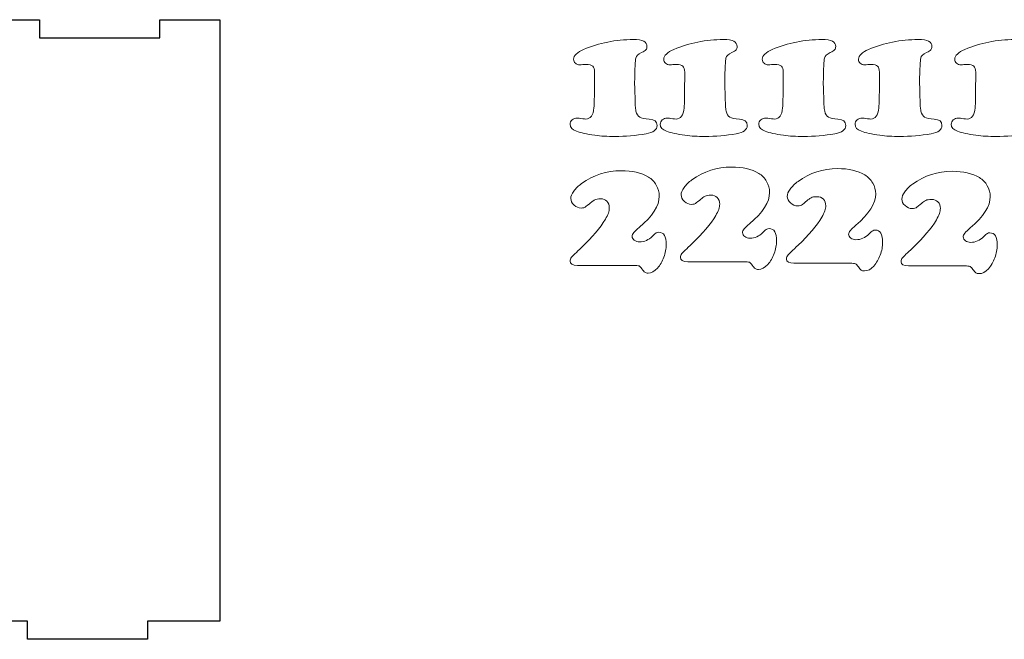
# Model space of a CAD drawing. Header units: millimetres. Extents: x -1146 to 1019, y -763 to 979.
# Tile 66 of 143: x -75 to 88, y -71 to 32. Entities that reach past the tile are written whole.
import ezdxf

# ---------------------------------------------------------------- set-up
doc = ezdxf.new("R2010")
doc.units = ezdxf.units.MM
doc.header["$MEASUREMENT"] = 0
doc.layers.add('Layer 1', color=7, linetype='Continuous')

msp = doc.modelspace()

# ---------------------------------------------------------------- linework, layer by layer
at = {"layer": 'Layer 1', "lineweight": 25}
msp.add_open_spline([(-42.1724, 31.9962), (-42.1724, 31.9962), (-52.1724, 31.9962), (-52.1724, 31.9962), (-52.1724, 31.9962), (-52.1724, 31.9962), (-52.1724, 28.9962), (-52.1724, 28.9962), (-52.1724, 28.9962), (-52.1724, 28.9962), (-72.1723, 28.9962), (-72.1723, 28.9962), (-72.1723, 28.9962), (-72.1723, 28.9962), (-72.1723, 31.9962), (-72.1723, 31.9962), (-72.1723, 31.9962), (-72.1723, 31.9962), (-82.1723, 31.9962), (-82.1723, 31.9962), (-82.1723, 31.9962), (-82.1723, 31.9962), (-82.1723, -8.0037), (-82.1723, -8.0037), (-82.1723, -8.0037), (-82.1723, -8.0037), (-85.1723, -8.0037), (-85.1723, -8.0037), (-85.1723, -8.0037), (-85.1723, -8.0037), (-85.1723, -28.0039), (-85.1723, -28.0039), (-85.1723, -28.0039), (-85.1723, -28.0039), (-82.1723, -28.0039), (-82.1723, -28.0039), (-82.1723, -28.0039), (-82.1723, -28.0039), (-82.1723, -68.0038), (-82.1723, -68.0038), (-82.1723, -68.0038), (-82.1723, -68.0038), (-74.1723, -68.0038), (-74.1723, -68.0038), (-74.1723, -68.0038), (-74.1723, -68.0038), (-74.1723, -71.0038), (-74.1723, -71.0038), (-74.1723, -71.0038), (-74.1723, -71.0038), (-54.1724, -71.0038), (-54.1724, -71.0038), (-54.1724, -71.0038), (-54.1724, -71.0038), (-54.1724, -68.0038), (-54.1724, -68.0038), (-54.1724, -68.0038), (-54.1724, -68.0038), (-42.1724, -68.0038), (-42.1724, -68.0038), (-42.1724, -68.0038), (-42.1724, -68.0038), (-42.1724, 31.9962), (-42.1724, 31.9962)], degree=3, knots=[0, 0, 0, 0, 0.05882353, 0.05882353, 0.05882353, 0.05882353, 0.11764706, 0.11764706, 0.11764706, 0.11764706, 0.17647059, 0.17647059, 0.17647059, 0.17647059, 0.23529412, 0.23529412, 0.23529412, 0.23529412, 0.29411765, 0.29411765, 0.29411765, 0.29411765, 0.35294118, 0.35294118, 0.35294118, 0.35294118, 0.41176471, 0.41176471, 0.41176471, 0.41176471, 0.47058824, 0.47058824, 0.47058824, 0.47058824, 0.52941176, 0.52941176, 0.52941176, 0.52941176, 0.58823529, 0.58823529, 0.58823529, 0.58823529, 0.64705882, 0.64705882, 0.64705882, 0.64705882, 0.70588235, 0.70588235, 0.70588235, 0.70588235, 0.76470588, 0.76470588, 0.76470588, 0.76470588, 0.82352941, 0.82352941, 0.82352941, 0.82352941, 0.88235294, 0.88235294, 0.88235294, 0.88235294, 1, 1, 1, 1], dxfattribs=at)
at = {"layer": 'Layer 1', "color": 250, "lineweight": 18}
for points, knots in [([(17.2537, 15.6363), (17.3848, 15.6363), (17.6845, 15.6035), (18.162, 15.5426), (18.162, 15.5426), (18.3774, 15.5053), (18.5552, 15.4865), (18.6817, 15.4865), (18.6817, 15.4865), (19.4589, 15.4865), (19.9085, 16.0999), (20.0254, 17.3265), (20.0254, 17.3265), (20.0909, 18.0194), (20.1237, 19.9953), (20.1237, 23.2493), (20.1237, 23.2493), (20.1237, 23.7456), (20.0206, 24.0875), (19.8194, 24.2795), (19.8194, 24.2795), (19.618, 24.4715), (19.253, 24.5698), (18.7239, 24.5698), (18.7239, 24.5698), (18.5928, 24.5698), (18.4102, 24.5556), (18.176, 24.5276), (18.176, 24.5276), (17.9934, 24.5088), (17.8295, 24.4997), (17.6939, 24.4997), (17.6939, 24.4997), (17.3848, 24.4997), (17.1321, 24.5838), (16.94, 24.7524), (16.94, 24.7524), (16.748, 24.9208), (16.6497, 25.1456), (16.6497, 25.4171), (16.6497, 25.4171), (16.6497, 25.712), (16.7996, 26.0023), (17.0899, 26.2881), (17.0899, 26.2881), (17.3848, 26.5784), (17.7922, 26.8312), (18.3119, 27.0514), (18.3119, 27.0514), (20.9012, 28.1469), (23.654, 28.6948), (26.5712, 28.6948), (26.5712, 28.6948), (27.3624, 28.6948), (27.9431, 28.6011), (28.3035, 28.4139), (28.3035, 28.4139), (28.6639, 28.2267), (28.8466, 27.927), (28.8466, 27.515), (28.8466, 27.515), (28.8466, 27.2808), (28.7856, 27.0936), (28.6688, 26.9626), (28.6688, 26.9626), (28.5469, 26.8267), (28.3129, 26.6865), (27.9525, 26.5272), (27.9525, 26.5272), (27.3861, 26.2836), (27.063, 25.9793), (26.9787, 25.6237), (26.9787, 25.6237), (26.8992, 25.2678), (26.8337, 23.8772), (26.7867, 21.4566), (26.7867, 21.4566), (26.8616, 19.0032), (26.9038, 17.6923), (26.9132, 17.5191), (26.9132, 17.5191), (26.9226, 17.3459), (26.9599, 17.1023), (27.0209, 16.7886), (27.0209, 16.7886), (27.1332, 16.3063), (27.3392, 15.974), (27.6389, 15.7914), (27.6389, 15.7914), (27.9386, 15.6088), (28.4723, 15.4965), (29.2307, 15.4589), (29.2307, 15.4589), (30.0923, 15.4213), (30.5182, 15.0703), (30.5182, 14.4053), (30.5182, 14.4053), (30.5182, 13.7078), (29.9096, 13.2534), (28.697, 13.0334), (28.697, 13.0334), (27.0021, 12.7291), (25.265, 12.5792), (23.4811, 12.5792), (23.4811, 12.5792), (22.3107, 12.5792), (21.2055, 12.6493), (20.1616, 12.7852), (20.1616, 12.7852), (18.8553, 12.9678), (17.8393, 13.1926), (17.1184, 13.4547), (17.1184, 13.4547), (16.4161, 13.7123), (16.0602, 14.0963), (16.0602, 14.6112), (16.0602, 14.6112), (16.0602, 14.8827), (16.1773, 15.1215), (16.4067, 15.3229), (16.4067, 15.3229), (16.6315, 15.5243), (16.917, 15.6272), (17.254, 15.6366), (17.254, 15.6366), (17.254, 15.6366), (17.2537, 15.6363), (17.2537, 15.6363)], [0, 0, 0, 0, 0.03030303, 0.03030303, 0.03030303, 0.03030303, 0.06060606, 0.06060606, 0.06060606, 0.06060606, 0.09090909, 0.09090909, 0.09090909, 0.09090909, 0.12121212, 0.12121212, 0.12121212, 0.12121212, 0.15151515, 0.15151515, 0.15151515, 0.15151515, 0.18181818, 0.18181818, 0.18181818, 0.18181818, 0.21212121, 0.21212121, 0.21212121, 0.21212121, 0.24242424, 0.24242424, 0.24242424, 0.24242424, 0.27272727, 0.27272727, 0.27272727, 0.27272727, 0.3030303, 0.3030303, 0.3030303, 0.3030303, 0.33333333, 0.33333333, 0.33333333, 0.33333333, 0.36363636, 0.36363636, 0.36363636, 0.36363636, 0.39393939, 0.39393939, 0.39393939, 0.39393939, 0.42424242, 0.42424242, 0.42424242, 0.42424242, 0.45454545, 0.45454545, 0.45454545, 0.45454545, 0.48484848, 0.48484848, 0.48484848, 0.48484848, 0.51515152, 0.51515152, 0.51515152, 0.51515152, 0.54545455, 0.54545455, 0.54545455, 0.54545455, 0.57575758, 0.57575758, 0.57575758, 0.57575758, 0.60606061, 0.60606061, 0.60606061, 0.60606061, 0.63636364, 0.63636364, 0.63636364, 0.63636364, 0.66666667, 0.66666667, 0.66666667, 0.66666667, 0.6969697, 0.6969697, 0.6969697, 0.6969697, 0.72727273, 0.72727273, 0.72727273, 0.72727273, 0.75757576, 0.75757576, 0.75757576, 0.75757576, 0.78787879, 0.78787879, 0.78787879, 0.78787879, 0.81818182, 0.81818182, 0.81818182, 0.81818182, 0.84848485, 0.84848485, 0.84848485, 0.84848485, 0.87878788, 0.87878788, 0.87878788, 0.87878788, 0.90909091, 0.90909091, 0.90909091, 0.90909091, 0.93939394, 0.93939394, 0.93939394, 0.93939394, 1, 1, 1, 1]), ([(32.2445, 15.6363), (32.3756, 15.6363), (32.6753, 15.6035), (33.1528, 15.5426), (33.1528, 15.5426), (33.3682, 15.5053), (33.546, 15.4865), (33.6725, 15.4865), (33.6725, 15.4865), (34.4497, 15.4865), (34.8993, 16.0999), (35.0162, 17.3265), (35.0162, 17.3265), (35.0817, 18.0194), (35.1145, 19.9953), (35.1145, 23.2493), (35.1145, 23.2493), (35.1145, 23.7456), (35.0114, 24.0875), (34.8102, 24.2795), (34.8102, 24.2795), (34.6088, 24.4715), (34.2438, 24.5698), (33.7147, 24.5698), (33.7147, 24.5698), (33.5836, 24.5698), (33.401, 24.5556), (33.1668, 24.5276), (33.1668, 24.5276), (32.9842, 24.5088), (32.8203, 24.4997), (32.6847, 24.4997), (32.6847, 24.4997), (32.3756, 24.4997), (32.1229, 24.5838), (31.9308, 24.7524), (31.9308, 24.7524), (31.7388, 24.9208), (31.6405, 25.1456), (31.6405, 25.4171), (31.6405, 25.4171), (31.6405, 25.712), (31.7904, 26.0023), (32.0807, 26.2881), (32.0807, 26.2881), (32.3756, 26.5784), (32.783, 26.8312), (33.3027, 27.0514), (33.3027, 27.0514), (35.892, 28.1469), (38.6448, 28.6948), (41.562, 28.6948), (41.562, 28.6948), (42.3532, 28.6948), (42.9339, 28.6011), (43.2943, 28.4139), (43.2943, 28.4139), (43.6547, 28.2267), (43.8374, 27.927), (43.8374, 27.515), (43.8374, 27.515), (43.8374, 27.2808), (43.7764, 27.0936), (43.6596, 26.9626), (43.6596, 26.9626), (43.5377, 26.8267), (43.3037, 26.6865), (42.9433, 26.5272), (42.9433, 26.5272), (42.3769, 26.2836), (42.0538, 25.9793), (41.9695, 25.6237), (41.9695, 25.6237), (41.89, 25.2678), (41.8245, 23.8772), (41.7775, 21.4566), (41.7775, 21.4566), (41.8524, 19.0032), (41.8946, 17.6923), (41.904, 17.5191), (41.904, 17.5191), (41.9134, 17.3459), (41.9507, 17.1023), (42.0117, 16.7886), (42.0117, 16.7886), (42.124, 16.3063), (42.33, 15.974), (42.6297, 15.7914), (42.6297, 15.7914), (42.9294, 15.6088), (43.4631, 15.4965), (44.2215, 15.4589), (44.2215, 15.4589), (45.0831, 15.4213), (45.509, 15.0703), (45.509, 14.4053), (45.509, 14.4053), (45.509, 13.7078), (44.9004, 13.2534), (43.6878, 13.0334), (43.6878, 13.0334), (41.9929, 12.7291), (40.2558, 12.5792), (38.4719, 12.5792), (38.4719, 12.5792), (37.3015, 12.5792), (36.1963, 12.6493), (35.1524, 12.7852), (35.1524, 12.7852), (33.8461, 12.9678), (32.8301, 13.1926), (32.1092, 13.4547), (32.1092, 13.4547), (31.4069, 13.7123), (31.051, 14.0963), (31.051, 14.6112), (31.051, 14.6112), (31.051, 14.8827), (31.1681, 15.1215), (31.3975, 15.3229), (31.3975, 15.3229), (31.6223, 15.5243), (31.9078, 15.6272), (32.2448, 15.6366), (32.2448, 15.6366), (32.2448, 15.6366), (32.2445, 15.6363), (32.2445, 15.6363)], [0, 0, 0, 0, 0.03030303, 0.03030303, 0.03030303, 0.03030303, 0.06060606, 0.06060606, 0.06060606, 0.06060606, 0.09090909, 0.09090909, 0.09090909, 0.09090909, 0.12121212, 0.12121212, 0.12121212, 0.12121212, 0.15151515, 0.15151515, 0.15151515, 0.15151515, 0.18181818, 0.18181818, 0.18181818, 0.18181818, 0.21212121, 0.21212121, 0.21212121, 0.21212121, 0.24242424, 0.24242424, 0.24242424, 0.24242424, 0.27272727, 0.27272727, 0.27272727, 0.27272727, 0.3030303, 0.3030303, 0.3030303, 0.3030303, 0.33333333, 0.33333333, 0.33333333, 0.33333333, 0.36363636, 0.36363636, 0.36363636, 0.36363636, 0.39393939, 0.39393939, 0.39393939, 0.39393939, 0.42424242, 0.42424242, 0.42424242, 0.42424242, 0.45454545, 0.45454545, 0.45454545, 0.45454545, 0.48484848, 0.48484848, 0.48484848, 0.48484848, 0.51515152, 0.51515152, 0.51515152, 0.51515152, 0.54545455, 0.54545455, 0.54545455, 0.54545455, 0.57575758, 0.57575758, 0.57575758, 0.57575758, 0.60606061, 0.60606061, 0.60606061, 0.60606061, 0.63636364, 0.63636364, 0.63636364, 0.63636364, 0.66666667, 0.66666667, 0.66666667, 0.66666667, 0.6969697, 0.6969697, 0.6969697, 0.6969697, 0.72727273, 0.72727273, 0.72727273, 0.72727273, 0.75757576, 0.75757576, 0.75757576, 0.75757576, 0.78787879, 0.78787879, 0.78787879, 0.78787879, 0.81818182, 0.81818182, 0.81818182, 0.81818182, 0.84848485, 0.84848485, 0.84848485, 0.84848485, 0.87878788, 0.87878788, 0.87878788, 0.87878788, 0.90909091, 0.90909091, 0.90909091, 0.90909091, 0.93939394, 0.93939394, 0.93939394, 0.93939394, 1, 1, 1, 1]), ([(48.6265, 15.6363), (48.7576, 15.6363), (49.0573, 15.6035), (49.5348, 15.5426), (49.5348, 15.5426), (49.7502, 15.5053), (49.928, 15.4865), (50.0545, 15.4865), (50.0545, 15.4865), (50.8317, 15.4865), (51.2813, 16.0999), (51.3982, 17.3265), (51.3982, 17.3265), (51.4637, 18.0194), (51.4965, 19.9953), (51.4965, 23.2493), (51.4965, 23.2493), (51.4965, 23.7456), (51.3934, 24.0875), (51.1922, 24.2795), (51.1922, 24.2795), (50.9908, 24.4715), (50.6258, 24.5698), (50.0967, 24.5698), (50.0967, 24.5698), (49.9656, 24.5698), (49.783, 24.5556), (49.5488, 24.5276), (49.5488, 24.5276), (49.3662, 24.5088), (49.2023, 24.4997), (49.0667, 24.4997), (49.0667, 24.4997), (48.7576, 24.4997), (48.5049, 24.5838), (48.3128, 24.7524), (48.3128, 24.7524), (48.1208, 24.9208), (48.0225, 25.1456), (48.0225, 25.4171), (48.0225, 25.4171), (48.0225, 25.712), (48.1724, 26.0023), (48.4627, 26.2881), (48.4627, 26.2881), (48.7576, 26.5784), (49.165, 26.8312), (49.6847, 27.0514), (49.6847, 27.0514), (52.274, 28.1469), (55.0268, 28.6948), (57.944, 28.6948), (57.944, 28.6948), (58.7352, 28.6948), (59.3159, 28.6011), (59.6763, 28.4139), (59.6763, 28.4139), (60.0367, 28.2267), (60.2194, 27.927), (60.2194, 27.515), (60.2194, 27.515), (60.2194, 27.2808), (60.1584, 27.0936), (60.0416, 26.9626), (60.0416, 26.9626), (59.9197, 26.8267), (59.6857, 26.6865), (59.3253, 26.5272), (59.3253, 26.5272), (58.7589, 26.2836), (58.4358, 25.9793), (58.3515, 25.6237), (58.3515, 25.6237), (58.272, 25.2678), (58.2065, 23.8772), (58.1595, 21.4566), (58.1595, 21.4566), (58.2344, 19.0032), (58.2766, 17.6923), (58.286, 17.5191), (58.286, 17.5191), (58.2954, 17.3459), (58.3327, 17.1023), (58.3937, 16.7886), (58.3937, 16.7886), (58.506, 16.3063), (58.712, 15.974), (59.0117, 15.7914), (59.0117, 15.7914), (59.3114, 15.6088), (59.8451, 15.4965), (60.6035, 15.4589), (60.6035, 15.4589), (61.4651, 15.4213), (61.891, 15.0703), (61.891, 14.4053), (61.891, 14.4053), (61.891, 13.7078), (61.2824, 13.2534), (60.0698, 13.0334), (60.0698, 13.0334), (58.3749, 12.7291), (56.6378, 12.5792), (54.8539, 12.5792), (54.8539, 12.5792), (53.6835, 12.5792), (52.5783, 12.6493), (51.5344, 12.7852), (51.5344, 12.7852), (50.2281, 12.9678), (49.2121, 13.1926), (48.4912, 13.4547), (48.4912, 13.4547), (47.7889, 13.7123), (47.433, 14.0963), (47.433, 14.6112), (47.433, 14.6112), (47.433, 14.8827), (47.5501, 15.1215), (47.7795, 15.3229), (47.7795, 15.3229), (48.0043, 15.5243), (48.2898, 15.6272), (48.6268, 15.6366), (48.6268, 15.6366), (48.6268, 15.6366), (48.6265, 15.6363), (48.6265, 15.6363)], [0, 0, 0, 0, 0.03030303, 0.03030303, 0.03030303, 0.03030303, 0.06060606, 0.06060606, 0.06060606, 0.06060606, 0.09090909, 0.09090909, 0.09090909, 0.09090909, 0.12121212, 0.12121212, 0.12121212, 0.12121212, 0.15151515, 0.15151515, 0.15151515, 0.15151515, 0.18181818, 0.18181818, 0.18181818, 0.18181818, 0.21212121, 0.21212121, 0.21212121, 0.21212121, 0.24242424, 0.24242424, 0.24242424, 0.24242424, 0.27272727, 0.27272727, 0.27272727, 0.27272727, 0.3030303, 0.3030303, 0.3030303, 0.3030303, 0.33333333, 0.33333333, 0.33333333, 0.33333333, 0.36363636, 0.36363636, 0.36363636, 0.36363636, 0.39393939, 0.39393939, 0.39393939, 0.39393939, 0.42424242, 0.42424242, 0.42424242, 0.42424242, 0.45454545, 0.45454545, 0.45454545, 0.45454545, 0.48484848, 0.48484848, 0.48484848, 0.48484848, 0.51515152, 0.51515152, 0.51515152, 0.51515152, 0.54545455, 0.54545455, 0.54545455, 0.54545455, 0.57575758, 0.57575758, 0.57575758, 0.57575758, 0.60606061, 0.60606061, 0.60606061, 0.60606061, 0.63636364, 0.63636364, 0.63636364, 0.63636364, 0.66666667, 0.66666667, 0.66666667, 0.66666667, 0.6969697, 0.6969697, 0.6969697, 0.6969697, 0.72727273, 0.72727273, 0.72727273, 0.72727273, 0.75757576, 0.75757576, 0.75757576, 0.75757576, 0.78787879, 0.78787879, 0.78787879, 0.78787879, 0.81818182, 0.81818182, 0.81818182, 0.81818182, 0.84848485, 0.84848485, 0.84848485, 0.84848485, 0.87878788, 0.87878788, 0.87878788, 0.87878788, 0.90909091, 0.90909091, 0.90909091, 0.90909091, 0.93939394, 0.93939394, 0.93939394, 0.93939394, 1, 1, 1, 1]), ([(64.6267, 15.6363), (64.7578, 15.6363), (65.0575, 15.6035), (65.535, 15.5426), (65.535, 15.5426), (65.7504, 15.5053), (65.9282, 15.4865), (66.0547, 15.4865), (66.0547, 15.4865), (66.8319, 15.4865), (67.2815, 16.0999), (67.3984, 17.3265), (67.3984, 17.3265), (67.4639, 18.0194), (67.4967, 19.9953), (67.4967, 23.2493), (67.4967, 23.2493), (67.4967, 23.7456), (67.3936, 24.0875), (67.1924, 24.2795), (67.1924, 24.2795), (66.991, 24.4715), (66.626, 24.5698), (66.0969, 24.5698), (66.0969, 24.5698), (65.9658, 24.5698), (65.7832, 24.5556), (65.549, 24.5276), (65.549, 24.5276), (65.3664, 24.5088), (65.2025, 24.4997), (65.0669, 24.4997), (65.0669, 24.4997), (64.7578, 24.4997), (64.5051, 24.5838), (64.313, 24.7524), (64.313, 24.7524), (64.121, 24.9208), (64.0227, 25.1456), (64.0227, 25.4171), (64.0227, 25.4171), (64.0227, 25.712), (64.1726, 26.0023), (64.4629, 26.2881), (64.4629, 26.2881), (64.7578, 26.5784), (65.1652, 26.8312), (65.6849, 27.0514), (65.6849, 27.0514), (68.2742, 28.1469), (71.027, 28.6948), (73.9442, 28.6948), (73.9442, 28.6948), (74.7354, 28.6948), (75.3161, 28.6011), (75.6765, 28.4139), (75.6765, 28.4139), (76.0369, 28.2267), (76.2196, 27.927), (76.2196, 27.515), (76.2196, 27.515), (76.2196, 27.2808), (76.1586, 27.0936), (76.0418, 26.9626), (76.0418, 26.9626), (75.9199, 26.8267), (75.6859, 26.6865), (75.3255, 26.5272), (75.3255, 26.5272), (74.7591, 26.2836), (74.436, 25.9793), (74.3517, 25.6237), (74.3517, 25.6237), (74.2722, 25.2678), (74.2067, 23.8772), (74.1597, 21.4566), (74.1597, 21.4566), (74.2346, 19.0032), (74.2768, 17.6923), (74.2862, 17.5191), (74.2862, 17.5191), (74.2956, 17.3459), (74.3329, 17.1023), (74.3939, 16.7886), (74.3939, 16.7886), (74.5062, 16.3063), (74.7122, 15.974), (75.0119, 15.7914), (75.0119, 15.7914), (75.3116, 15.6088), (75.8453, 15.4965), (76.6037, 15.4589), (76.6037, 15.4589), (77.4653, 15.4213), (77.8912, 15.0703), (77.8912, 14.4053), (77.8912, 14.4053), (77.8912, 13.7078), (77.2826, 13.2534), (76.07, 13.0334), (76.07, 13.0334), (74.3751, 12.7291), (72.638, 12.5792), (70.8541, 12.5792), (70.8541, 12.5792), (69.6837, 12.5792), (68.5785, 12.6493), (67.5346, 12.7852), (67.5346, 12.7852), (66.2283, 12.9678), (65.2123, 13.1926), (64.4914, 13.4547), (64.4914, 13.4547), (63.7891, 13.7123), (63.4332, 14.0963), (63.4332, 14.6112), (63.4332, 14.6112), (63.4332, 14.8827), (63.5503, 15.1215), (63.7797, 15.3229), (63.7797, 15.3229), (64.0045, 15.5243), (64.29, 15.6272), (64.627, 15.6366), (64.627, 15.6366), (64.627, 15.6366), (64.6267, 15.6363), (64.6267, 15.6363)], [0, 0, 0, 0, 0.03030303, 0.03030303, 0.03030303, 0.03030303, 0.06060606, 0.06060606, 0.06060606, 0.06060606, 0.09090909, 0.09090909, 0.09090909, 0.09090909, 0.12121212, 0.12121212, 0.12121212, 0.12121212, 0.15151515, 0.15151515, 0.15151515, 0.15151515, 0.18181818, 0.18181818, 0.18181818, 0.18181818, 0.21212121, 0.21212121, 0.21212121, 0.21212121, 0.24242424, 0.24242424, 0.24242424, 0.24242424, 0.27272727, 0.27272727, 0.27272727, 0.27272727, 0.3030303, 0.3030303, 0.3030303, 0.3030303, 0.33333333, 0.33333333, 0.33333333, 0.33333333, 0.36363636, 0.36363636, 0.36363636, 0.36363636, 0.39393939, 0.39393939, 0.39393939, 0.39393939, 0.42424242, 0.42424242, 0.42424242, 0.42424242, 0.45454545, 0.45454545, 0.45454545, 0.45454545, 0.48484848, 0.48484848, 0.48484848, 0.48484848, 0.51515152, 0.51515152, 0.51515152, 0.51515152, 0.54545455, 0.54545455, 0.54545455, 0.54545455, 0.57575758, 0.57575758, 0.57575758, 0.57575758, 0.60606061, 0.60606061, 0.60606061, 0.60606061, 0.63636364, 0.63636364, 0.63636364, 0.63636364, 0.66666667, 0.66666667, 0.66666667, 0.66666667, 0.6969697, 0.6969697, 0.6969697, 0.6969697, 0.72727273, 0.72727273, 0.72727273, 0.72727273, 0.75757576, 0.75757576, 0.75757576, 0.75757576, 0.78787879, 0.78787879, 0.78787879, 0.78787879, 0.81818182, 0.81818182, 0.81818182, 0.81818182, 0.84848485, 0.84848485, 0.84848485, 0.84848485, 0.87878788, 0.87878788, 0.87878788, 0.87878788, 0.90909091, 0.90909091, 0.90909091, 0.90909091, 0.93939394, 0.93939394, 0.93939394, 0.93939394, 1, 1, 1, 1]), ([(80.6267, 15.6363), (80.7578, 15.6363), (81.0575, 15.6035), (81.535, 15.5426), (81.535, 15.5426), (81.7504, 15.5053), (81.9282, 15.4865), (82.0547, 15.4865), (82.0547, 15.4865), (82.8319, 15.4865), (83.2815, 16.0999), (83.3984, 17.3265), (83.3984, 17.3265), (83.4639, 18.0194), (83.4967, 19.9953), (83.4967, 23.2493), (83.4967, 23.2493), (83.4967, 23.7456), (83.3936, 24.0875), (83.1924, 24.2795), (83.1924, 24.2795), (82.991, 24.4715), (82.626, 24.5698), (82.0969, 24.5698), (82.0969, 24.5698), (81.9658, 24.5698), (81.7832, 24.5556), (81.549, 24.5276), (81.549, 24.5276), (81.3664, 24.5088), (81.2025, 24.4997), (81.0669, 24.4997), (81.0669, 24.4997), (80.7578, 24.4997), (80.5051, 24.5838), (80.313, 24.7524), (80.313, 24.7524), (80.121, 24.9208), (80.0227, 25.1456), (80.0227, 25.4171), (80.0227, 25.4171), (80.0227, 25.712), (80.1726, 26.0023), (80.4629, 26.2881), (80.4629, 26.2881), (80.7578, 26.5784), (81.1652, 26.8312), (81.6849, 27.0514), (81.6849, 27.0514), (84.2742, 28.1469), (87.027, 28.6948), (89.9442, 28.6948), (89.9442, 28.6948), (90.7354, 28.6948), (91.3161, 28.6011), (91.6765, 28.4139), (91.6765, 28.4139), (92.0369, 28.2267), (92.2196, 27.927), (92.2196, 27.515), (92.2196, 27.515), (92.2196, 27.2808), (92.1586, 27.0936), (92.0418, 26.9626), (92.0418, 26.9626), (91.9199, 26.8267), (91.6859, 26.6865), (91.3255, 26.5272), (91.3255, 26.5272), (90.7591, 26.2836), (90.436, 25.9793), (90.3517, 25.6237), (90.3517, 25.6237), (90.2722, 25.2678), (90.2067, 23.8772), (90.1597, 21.4566), (90.1597, 21.4566), (90.2346, 19.0032), (90.2768, 17.6923), (90.2862, 17.5191), (90.2862, 17.5191), (90.2956, 17.3459), (90.3329, 17.1023), (90.3939, 16.7886), (90.3939, 16.7886), (90.5062, 16.3063), (90.7122, 15.974), (91.0119, 15.7914), (91.0119, 15.7914), (91.3116, 15.6088), (91.8453, 15.4965), (92.6037, 15.4589), (92.6037, 15.4589), (93.4653, 15.4213), (93.8912, 15.0703), (93.8912, 14.4053), (93.8912, 14.4053), (93.8912, 13.7078), (93.2826, 13.2534), (92.07, 13.0334), (92.07, 13.0334), (90.3751, 12.7291), (88.638, 12.5792), (86.8541, 12.5792), (86.8541, 12.5792), (85.6837, 12.5792), (84.5785, 12.6493), (83.5346, 12.7852), (83.5346, 12.7852), (82.2283, 12.9678), (81.2123, 13.1926), (80.4914, 13.4547), (80.4914, 13.4547), (79.7891, 13.7123), (79.4332, 14.0963), (79.4332, 14.6112), (79.4332, 14.6112), (79.4332, 14.8827), (79.5503, 15.1215), (79.7797, 15.3229), (79.7797, 15.3229), (80.0045, 15.5243), (80.29, 15.6272), (80.627, 15.6366), (80.627, 15.6366), (80.627, 15.6366), (80.6267, 15.6363), (80.6267, 15.6363)], [0, 0, 0, 0, 0.03030303, 0.03030303, 0.03030303, 0.03030303, 0.06060606, 0.06060606, 0.06060606, 0.06060606, 0.09090909, 0.09090909, 0.09090909, 0.09090909, 0.12121212, 0.12121212, 0.12121212, 0.12121212, 0.15151515, 0.15151515, 0.15151515, 0.15151515, 0.18181818, 0.18181818, 0.18181818, 0.18181818, 0.21212121, 0.21212121, 0.21212121, 0.21212121, 0.24242424, 0.24242424, 0.24242424, 0.24242424, 0.27272727, 0.27272727, 0.27272727, 0.27272727, 0.3030303, 0.3030303, 0.3030303, 0.3030303, 0.33333333, 0.33333333, 0.33333333, 0.33333333, 0.36363636, 0.36363636, 0.36363636, 0.36363636, 0.39393939, 0.39393939, 0.39393939, 0.39393939, 0.42424242, 0.42424242, 0.42424242, 0.42424242, 0.45454545, 0.45454545, 0.45454545, 0.45454545, 0.48484848, 0.48484848, 0.48484848, 0.48484848, 0.51515152, 0.51515152, 0.51515152, 0.51515152, 0.54545455, 0.54545455, 0.54545455, 0.54545455, 0.57575758, 0.57575758, 0.57575758, 0.57575758, 0.60606061, 0.60606061, 0.60606061, 0.60606061, 0.63636364, 0.63636364, 0.63636364, 0.63636364, 0.66666667, 0.66666667, 0.66666667, 0.66666667, 0.6969697, 0.6969697, 0.6969697, 0.6969697, 0.72727273, 0.72727273, 0.72727273, 0.72727273, 0.75757576, 0.75757576, 0.75757576, 0.75757576, 0.78787879, 0.78787879, 0.78787879, 0.78787879, 0.81818182, 0.81818182, 0.81818182, 0.81818182, 0.84848485, 0.84848485, 0.84848485, 0.84848485, 0.87878788, 0.87878788, 0.87878788, 0.87878788, 0.90909091, 0.90909091, 0.90909091, 0.90909091, 0.93939394, 0.93939394, 0.93939394, 0.93939394, 1, 1, 1, 1]), ([(26.6365, -8.8391), (26.6365, -8.8391), (17.2911, -8.8391), (17.2911, -8.8391), (17.2911, -8.8391), (16.4717, -8.8391), (16.0597, -8.6049), (16.0597, -8.1416), (16.0597, -8.1416), (16.0597, -7.9028), (16.1438, -7.6781), (16.3173, -7.4721), (16.3173, -7.4721), (16.4951, -7.2707), (17.0569, -6.7182), (18.0074, -5.8193), (18.0074, -5.8193), (19.7724, -4.1571), (21.0788, -2.6072), (21.9309, -1.1698), (21.9309, -1.1698), (22.3663, -0.4393), (22.5865, 0.1927), (22.5865, 0.7217), (22.5865, 0.7217), (22.5865, 1.1807), (22.4554, 1.5411), (22.1885, 1.8126), (22.1885, 1.8126), (21.9264, 2.0841), (21.5705, 2.2152), (21.1209, 2.2152), (21.1209, 2.2152), (20.6995, 2.2152), (20.381, 2.1591), (20.161, 2.0465), (20.161, 2.0465), (19.9408, 1.9294), (19.4541, 1.5596), (18.7048, 0.9274), (18.7048, 0.9274), (18.5034, 0.7636), (18.2413, 0.6792), (17.909, 0.6792), (17.909, 0.6792), (17.4782, 0.6792), (17.085, 0.8476), (16.7243, 1.1801), (16.7243, 1.1801), (16.3639, 1.5126), (16.1812, 1.8776), (16.1812, 2.271), (16.1812, 2.271), (16.1812, 2.6269), (16.345, 3.0343), (16.6775, 3.4836), (16.6775, 3.4836), (17.0052, 3.9378), (17.4408, 4.364), (17.979, 4.7666), (17.979, 4.7666), (19.9549, 6.1852), (22.1461, 6.8923), (24.5479, 6.8923), (24.5479, 6.8923), (26.3785, 6.8923), (27.8908, 6.541), (29.0894, 5.8387), (29.0894, 5.8387), (29.6279, 5.5156), (30.0632, 5.0709), (30.3909, 4.495), (30.3909, 4.495), (30.7234, 3.9192), (30.8872, 3.3152), (30.8872, 2.683), (30.8872, 2.683), (30.8872, 1.0818), (29.7775, -0.6553), (27.5677, -2.5283), (27.5677, -2.5283), (26.7811, -3.1884), (26.3879, -3.6799), (26.3879, -4.0124), (26.3879, -4.0124), (26.3879, -4.2651), (26.505, -4.4853), (26.7438, -4.6631), (26.7438, -4.6631), (26.9826, -4.8409), (27.2683, -4.9301), (27.6099, -4.9301), (27.6099, -4.9301), (28.4105, -4.9301), (29.1316, -4.621), (29.759, -3.9982), (29.759, -3.9982), (30.0821, -3.6845), (30.2929, -3.4973), (30.4006, -3.4364), (30.4006, -3.4364), (30.5037, -3.3709), (30.6488, -3.3381), (30.8314, -3.3381), (30.8314, -3.3381), (31.6366, -3.3381), (32.0394, -4.0262), (32.0394, -5.3983), (32.0394, -5.3983), (32.0394, -6.0818), (31.9083, -6.7796), (31.6462, -7.4819), (31.6462, -7.4819), (31.3886, -8.1842), (31.0328, -8.7928), (30.5835, -9.3079), (30.5835, -9.3079), (30.1106, -9.8558), (29.5863, -10.1273), (29.0196, -10.1273), (29.0196, -10.1273), (28.7948, -10.1273), (28.6076, -10.0806), (28.4717, -9.9868), (28.4717, -9.9868), (28.3358, -9.8885), (28.1814, -9.7107), (28.0033, -9.4437), (28.0033, -9.4437), (27.8395, -9.1861), (27.6802, -9.0223), (27.5212, -8.9474), (27.5212, -8.9474), (27.3574, -8.8773), (27.0622, -8.8397), (26.6363, -8.8397), (26.6363, -8.8397), (26.6363, -8.8397), (26.6365, -8.8391), (26.6365, -8.8391)], [0, 0, 0, 0, 0.02777778, 0.02777778, 0.02777778, 0.02777778, 0.05555556, 0.05555556, 0.05555556, 0.05555556, 0.08333333, 0.08333333, 0.08333333, 0.08333333, 0.11111111, 0.11111111, 0.11111111, 0.11111111, 0.13888889, 0.13888889, 0.13888889, 0.13888889, 0.16666667, 0.16666667, 0.16666667, 0.16666667, 0.19444444, 0.19444444, 0.19444444, 0.19444444, 0.22222222, 0.22222222, 0.22222222, 0.22222222, 0.25, 0.25, 0.25, 0.25, 0.27777778, 0.27777778, 0.27777778, 0.27777778, 0.30555556, 0.30555556, 0.30555556, 0.30555556, 0.33333333, 0.33333333, 0.33333333, 0.33333333, 0.36111111, 0.36111111, 0.36111111, 0.36111111, 0.38888889, 0.38888889, 0.38888889, 0.38888889, 0.41666667, 0.41666667, 0.41666667, 0.41666667, 0.44444444, 0.44444444, 0.44444444, 0.44444444, 0.47222222, 0.47222222, 0.47222222, 0.47222222, 0.5, 0.5, 0.5, 0.5, 0.52777778, 0.52777778, 0.52777778, 0.52777778, 0.55555556, 0.55555556, 0.55555556, 0.55555556, 0.58333333, 0.58333333, 0.58333333, 0.58333333, 0.61111111, 0.61111111, 0.61111111, 0.61111111, 0.63888889, 0.63888889, 0.63888889, 0.63888889, 0.66666667, 0.66666667, 0.66666667, 0.66666667, 0.69444444, 0.69444444, 0.69444444, 0.69444444, 0.72222222, 0.72222222, 0.72222222, 0.72222222, 0.75, 0.75, 0.75, 0.75, 0.77777778, 0.77777778, 0.77777778, 0.77777778, 0.80555556, 0.80555556, 0.80555556, 0.80555556, 0.83333333, 0.83333333, 0.83333333, 0.83333333, 0.86111111, 0.86111111, 0.86111111, 0.86111111, 0.88888889, 0.88888889, 0.88888889, 0.88888889, 0.91666667, 0.91666667, 0.91666667, 0.91666667, 0.94444444, 0.94444444, 0.94444444, 0.94444444, 1, 1, 1, 1]), ([(44.9829, -8.228), (44.9829, -8.228), (35.6375, -8.228), (35.6375, -8.228), (35.6375, -8.228), (34.8181, -8.228), (34.4061, -7.9938), (34.4061, -7.5305), (34.4061, -7.5305), (34.4061, -7.2917), (34.4902, -7.067), (34.6637, -6.861), (34.6637, -6.861), (34.8415, -6.6596), (35.4033, -6.1071), (36.3538, -5.2082), (36.3538, -5.2082), (38.1188, -3.546), (39.4252, -1.9961), (40.2773, -0.5587), (40.2773, -0.5587), (40.7127, 0.1718), (40.9329, 0.8038), (40.9329, 1.3328), (40.9329, 1.3328), (40.9329, 1.7918), (40.8018, 2.1522), (40.5349, 2.4237), (40.5349, 2.4237), (40.2728, 2.6952), (39.9169, 2.8263), (39.4673, 2.8263), (39.4673, 2.8263), (39.0459, 2.8263), (38.7274, 2.7702), (38.5074, 2.6576), (38.5074, 2.6576), (38.2872, 2.5405), (37.8005, 2.1707), (37.0512, 1.5385), (37.0512, 1.5385), (36.8498, 1.3747), (36.5877, 1.2903), (36.2554, 1.2903), (36.2554, 1.2903), (35.8246, 1.2903), (35.4314, 1.4587), (35.0707, 1.7912), (35.0707, 1.7912), (34.7103, 2.1237), (34.5276, 2.4887), (34.5276, 2.8821), (34.5276, 2.8821), (34.5276, 3.238), (34.6914, 3.6454), (35.0239, 4.0947), (35.0239, 4.0947), (35.3516, 4.5489), (35.7872, 4.9751), (36.3254, 5.3777), (36.3254, 5.3777), (38.3013, 6.7963), (40.4925, 7.5034), (42.8943, 7.5034), (42.8943, 7.5034), (44.7249, 7.5034), (46.2372, 7.1521), (47.4358, 6.4498), (47.4358, 6.4498), (47.9743, 6.1267), (48.4096, 5.682), (48.7373, 5.1061), (48.7373, 5.1061), (49.0698, 4.5303), (49.2336, 3.9263), (49.2336, 3.2941), (49.2336, 3.2941), (49.2336, 1.6929), (48.1239, -0.0442), (45.9141, -1.9172), (45.9141, -1.9172), (45.1275, -2.5773), (44.7343, -3.0688), (44.7343, -3.4013), (44.7343, -3.4013), (44.7343, -3.654), (44.8514, -3.8742), (45.0902, -4.052), (45.0902, -4.052), (45.329, -4.2298), (45.6147, -4.319), (45.9563, -4.319), (45.9563, -4.319), (46.7569, -4.319), (47.478, -4.0099), (48.1054, -3.3871), (48.1054, -3.3871), (48.4285, -3.0734), (48.6393, -2.8862), (48.747, -2.8253), (48.747, -2.8253), (48.8501, -2.7598), (48.9952, -2.727), (49.1778, -2.727), (49.1778, -2.727), (49.983, -2.727), (50.3858, -3.4151), (50.3858, -4.7872), (50.3858, -4.7872), (50.3858, -5.4707), (50.2547, -6.1685), (49.9926, -6.8708), (49.9926, -6.8708), (49.735, -7.5731), (49.3792, -8.1817), (48.9299, -8.6968), (48.9299, -8.6968), (48.457, -9.2447), (47.9327, -9.5162), (47.366, -9.5162), (47.366, -9.5162), (47.1412, -9.5162), (46.954, -9.4695), (46.8181, -9.3757), (46.8181, -9.3757), (46.6822, -9.2774), (46.5278, -9.0996), (46.3497, -8.8326), (46.3497, -8.8326), (46.1859, -8.575), (46.0266, -8.4112), (45.8676, -8.3363), (45.8676, -8.3363), (45.7038, -8.2662), (45.4086, -8.2286), (44.9827, -8.2286), (44.9827, -8.2286), (44.9827, -8.2286), (44.9829, -8.228), (44.9829, -8.228)], [0, 0, 0, 0, 0.02777778, 0.02777778, 0.02777778, 0.02777778, 0.05555556, 0.05555556, 0.05555556, 0.05555556, 0.08333333, 0.08333333, 0.08333333, 0.08333333, 0.11111111, 0.11111111, 0.11111111, 0.11111111, 0.13888889, 0.13888889, 0.13888889, 0.13888889, 0.16666667, 0.16666667, 0.16666667, 0.16666667, 0.19444444, 0.19444444, 0.19444444, 0.19444444, 0.22222222, 0.22222222, 0.22222222, 0.22222222, 0.25, 0.25, 0.25, 0.25, 0.27777778, 0.27777778, 0.27777778, 0.27777778, 0.30555556, 0.30555556, 0.30555556, 0.30555556, 0.33333333, 0.33333333, 0.33333333, 0.33333333, 0.36111111, 0.36111111, 0.36111111, 0.36111111, 0.38888889, 0.38888889, 0.38888889, 0.38888889, 0.41666667, 0.41666667, 0.41666667, 0.41666667, 0.44444444, 0.44444444, 0.44444444, 0.44444444, 0.47222222, 0.47222222, 0.47222222, 0.47222222, 0.5, 0.5, 0.5, 0.5, 0.52777778, 0.52777778, 0.52777778, 0.52777778, 0.55555556, 0.55555556, 0.55555556, 0.55555556, 0.58333333, 0.58333333, 0.58333333, 0.58333333, 0.61111111, 0.61111111, 0.61111111, 0.61111111, 0.63888889, 0.63888889, 0.63888889, 0.63888889, 0.66666667, 0.66666667, 0.66666667, 0.66666667, 0.69444444, 0.69444444, 0.69444444, 0.69444444, 0.72222222, 0.72222222, 0.72222222, 0.72222222, 0.75, 0.75, 0.75, 0.75, 0.77777778, 0.77777778, 0.77777778, 0.77777778, 0.80555556, 0.80555556, 0.80555556, 0.80555556, 0.83333333, 0.83333333, 0.83333333, 0.83333333, 0.86111111, 0.86111111, 0.86111111, 0.86111111, 0.88888889, 0.88888889, 0.88888889, 0.88888889, 0.91666667, 0.91666667, 0.91666667, 0.91666667, 0.94444444, 0.94444444, 0.94444444, 0.94444444, 1, 1, 1, 1]), ([(62.6199, -8.4863), (62.6199, -8.4863), (53.2745, -8.4863), (53.2745, -8.4863), (53.2745, -8.4863), (52.4551, -8.4863), (52.0431, -8.2521), (52.0431, -7.7888), (52.0431, -7.7888), (52.0431, -7.55), (52.1272, -7.3253), (52.3007, -7.1193), (52.3007, -7.1193), (52.4785, -6.9179), (53.0403, -6.3654), (53.9908, -5.4665), (53.9908, -5.4665), (55.7558, -3.8043), (57.0622, -2.2544), (57.9143, -0.817), (57.9143, -0.817), (58.3497, -0.0865), (58.5699, 0.5455), (58.5699, 1.0745), (58.5699, 1.0745), (58.5699, 1.5335), (58.4388, 1.8939), (58.1719, 2.1654), (58.1719, 2.1654), (57.9098, 2.4369), (57.5539, 2.568), (57.1043, 2.568), (57.1043, 2.568), (56.6829, 2.568), (56.3644, 2.5119), (56.1444, 2.3993), (56.1444, 2.3993), (55.9242, 2.2822), (55.4375, 1.9124), (54.6882, 1.2802), (54.6882, 1.2802), (54.4868, 1.1164), (54.2247, 1.032), (53.8924, 1.032), (53.8924, 1.032), (53.4616, 1.032), (53.0684, 1.2004), (52.7077, 1.5329), (52.7077, 1.5329), (52.3473, 1.8654), (52.1646, 2.2304), (52.1646, 2.6238), (52.1646, 2.6238), (52.1646, 2.9797), (52.3284, 3.3871), (52.6609, 3.8364), (52.6609, 3.8364), (52.9886, 4.2906), (53.4242, 4.7168), (53.9624, 5.1194), (53.9624, 5.1194), (55.9383, 6.538), (58.1295, 7.2451), (60.5313, 7.2451), (60.5313, 7.2451), (62.3619, 7.2451), (63.8742, 6.8938), (65.0728, 6.1915), (65.0728, 6.1915), (65.6113, 5.8684), (66.0466, 5.4237), (66.3743, 4.8478), (66.3743, 4.8478), (66.7068, 4.272), (66.8706, 3.668), (66.8706, 3.0358), (66.8706, 3.0358), (66.8706, 1.4346), (65.7609, -0.3025), (63.5511, -2.1755), (63.5511, -2.1755), (62.7645, -2.8356), (62.3713, -3.3271), (62.3713, -3.6596), (62.3713, -3.6596), (62.3713, -3.9123), (62.4884, -4.1325), (62.7272, -4.3103), (62.7272, -4.3103), (62.966, -4.4881), (63.2517, -4.5773), (63.5933, -4.5773), (63.5933, -4.5773), (64.3939, -4.5773), (65.115, -4.2682), (65.7424, -3.6454), (65.7424, -3.6454), (66.0655, -3.3317), (66.2763, -3.1445), (66.384, -3.0836), (66.384, -3.0836), (66.4871, -3.0181), (66.6322, -2.9853), (66.8148, -2.9853), (66.8148, -2.9853), (67.62, -2.9853), (68.0228, -3.6734), (68.0228, -5.0455), (68.0228, -5.0455), (68.0228, -5.729), (67.8917, -6.4268), (67.6296, -7.1291), (67.6296, -7.1291), (67.372, -7.8314), (67.0162, -8.44), (66.5669, -8.9551), (66.5669, -8.9551), (66.094, -9.503), (65.5697, -9.7745), (65.003, -9.7745), (65.003, -9.7745), (64.7782, -9.7745), (64.591, -9.7278), (64.4551, -9.634), (64.4551, -9.634), (64.3192, -9.5357), (64.1648, -9.3579), (63.9867, -9.0909), (63.9867, -9.0909), (63.8229, -8.8333), (63.6636, -8.6695), (63.5046, -8.5946), (63.5046, -8.5946), (63.3408, -8.5245), (63.0456, -8.4869), (62.6197, -8.4869), (62.6197, -8.4869), (62.6197, -8.4869), (62.6199, -8.4863), (62.6199, -8.4863)], [0, 0, 0, 0, 0.02777778, 0.02777778, 0.02777778, 0.02777778, 0.05555556, 0.05555556, 0.05555556, 0.05555556, 0.08333333, 0.08333333, 0.08333333, 0.08333333, 0.11111111, 0.11111111, 0.11111111, 0.11111111, 0.13888889, 0.13888889, 0.13888889, 0.13888889, 0.16666667, 0.16666667, 0.16666667, 0.16666667, 0.19444444, 0.19444444, 0.19444444, 0.19444444, 0.22222222, 0.22222222, 0.22222222, 0.22222222, 0.25, 0.25, 0.25, 0.25, 0.27777778, 0.27777778, 0.27777778, 0.27777778, 0.30555556, 0.30555556, 0.30555556, 0.30555556, 0.33333333, 0.33333333, 0.33333333, 0.33333333, 0.36111111, 0.36111111, 0.36111111, 0.36111111, 0.38888889, 0.38888889, 0.38888889, 0.38888889, 0.41666667, 0.41666667, 0.41666667, 0.41666667, 0.44444444, 0.44444444, 0.44444444, 0.44444444, 0.47222222, 0.47222222, 0.47222222, 0.47222222, 0.5, 0.5, 0.5, 0.5, 0.52777778, 0.52777778, 0.52777778, 0.52777778, 0.55555556, 0.55555556, 0.55555556, 0.55555556, 0.58333333, 0.58333333, 0.58333333, 0.58333333, 0.61111111, 0.61111111, 0.61111111, 0.61111111, 0.63888889, 0.63888889, 0.63888889, 0.63888889, 0.66666667, 0.66666667, 0.66666667, 0.66666667, 0.69444444, 0.69444444, 0.69444444, 0.69444444, 0.72222222, 0.72222222, 0.72222222, 0.72222222, 0.75, 0.75, 0.75, 0.75, 0.77777778, 0.77777778, 0.77777778, 0.77777778, 0.80555556, 0.80555556, 0.80555556, 0.80555556, 0.83333333, 0.83333333, 0.83333333, 0.83333333, 0.86111111, 0.86111111, 0.86111111, 0.86111111, 0.88888889, 0.88888889, 0.88888889, 0.88888889, 0.91666667, 0.91666667, 0.91666667, 0.91666667, 0.94444444, 0.94444444, 0.94444444, 0.94444444, 1, 1, 1, 1]), ([(81.6719, -8.9333), (81.6719, -8.9333), (72.3265, -8.9333), (72.3265, -8.9333), (72.3265, -8.9333), (71.5071, -8.9333), (71.0951, -8.6991), (71.0951, -8.2358), (71.0951, -8.2358), (71.0951, -7.997), (71.1792, -7.7723), (71.3527, -7.5663), (71.3527, -7.5663), (71.5305, -7.3649), (72.0923, -6.8124), (73.0428, -5.9135), (73.0428, -5.9135), (74.8078, -4.2513), (76.1142, -2.7014), (76.9663, -1.264), (76.9663, -1.264), (77.4017, -0.5335), (77.6219, 0.0985), (77.6219, 0.6275), (77.6219, 0.6275), (77.6219, 1.0865), (77.4908, 1.4469), (77.2239, 1.7184), (77.2239, 1.7184), (76.9618, 1.9899), (76.6059, 2.121), (76.1563, 2.121), (76.1563, 2.121), (75.7349, 2.121), (75.4164, 2.0649), (75.1964, 1.9523), (75.1964, 1.9523), (74.9762, 1.8352), (74.4895, 1.4654), (73.7402, 0.8332), (73.7402, 0.8332), (73.5388, 0.6694), (73.2767, 0.585), (72.9444, 0.585), (72.9444, 0.585), (72.5136, 0.585), (72.1204, 0.7534), (71.7597, 1.0859), (71.7597, 1.0859), (71.3993, 1.4184), (71.2166, 1.7834), (71.2166, 2.1768), (71.2166, 2.1768), (71.2166, 2.5327), (71.3804, 2.9401), (71.7129, 3.3894), (71.7129, 3.3894), (72.0406, 3.8436), (72.4762, 4.2698), (73.0144, 4.6724), (73.0144, 4.6724), (74.9903, 6.091), (77.1815, 6.7981), (79.5833, 6.7981), (79.5833, 6.7981), (81.4139, 6.7981), (82.9262, 6.4468), (84.1248, 5.7445), (84.1248, 5.7445), (84.6633, 5.4214), (85.0986, 4.9767), (85.4263, 4.4008), (85.4263, 4.4008), (85.7588, 3.825), (85.9226, 3.221), (85.9226, 2.5888), (85.9226, 2.5888), (85.9226, 0.9876), (84.8129, -0.7495), (82.6031, -2.6225), (82.6031, -2.6225), (81.8165, -3.2826), (81.4233, -3.7741), (81.4233, -4.1066), (81.4233, -4.1066), (81.4233, -4.3593), (81.5404, -4.5795), (81.7792, -4.7573), (81.7792, -4.7573), (82.018, -4.9351), (82.3037, -5.0243), (82.6453, -5.0243), (82.6453, -5.0243), (83.4459, -5.0243), (84.167, -4.7152), (84.7944, -4.0924), (84.7944, -4.0924), (85.1175, -3.7787), (85.3283, -3.5915), (85.436, -3.5306), (85.436, -3.5306), (85.5391, -3.4651), (85.6842, -3.4323), (85.8668, -3.4323), (85.8668, -3.4323), (86.672, -3.4323), (87.0748, -4.1204), (87.0748, -5.4925), (87.0748, -5.4925), (87.0748, -6.176), (86.9437, -6.8738), (86.6816, -7.5761), (86.6816, -7.5761), (86.424, -8.2784), (86.0682, -8.887), (85.6189, -9.4021), (85.6189, -9.4021), (85.146, -9.95), (84.6217, -10.2215), (84.055, -10.2215), (84.055, -10.2215), (83.8302, -10.2215), (83.643, -10.1748), (83.5071, -10.081), (83.5071, -10.081), (83.3712, -9.9827), (83.2168, -9.8049), (83.0387, -9.5379), (83.0387, -9.5379), (82.8749, -9.2803), (82.7156, -9.1165), (82.5566, -9.0416), (82.5566, -9.0416), (82.3928, -8.9715), (82.0976, -8.9339), (81.6717, -8.9339), (81.6717, -8.9339), (81.6717, -8.9339), (81.6719, -8.9333), (81.6719, -8.9333)], [0, 0, 0, 0, 0.02777778, 0.02777778, 0.02777778, 0.02777778, 0.05555556, 0.05555556, 0.05555556, 0.05555556, 0.08333333, 0.08333333, 0.08333333, 0.08333333, 0.11111111, 0.11111111, 0.11111111, 0.11111111, 0.13888889, 0.13888889, 0.13888889, 0.13888889, 0.16666667, 0.16666667, 0.16666667, 0.16666667, 0.19444444, 0.19444444, 0.19444444, 0.19444444, 0.22222222, 0.22222222, 0.22222222, 0.22222222, 0.25, 0.25, 0.25, 0.25, 0.27777778, 0.27777778, 0.27777778, 0.27777778, 0.30555556, 0.30555556, 0.30555556, 0.30555556, 0.33333333, 0.33333333, 0.33333333, 0.33333333, 0.36111111, 0.36111111, 0.36111111, 0.36111111, 0.38888889, 0.38888889, 0.38888889, 0.38888889, 0.41666667, 0.41666667, 0.41666667, 0.41666667, 0.44444444, 0.44444444, 0.44444444, 0.44444444, 0.47222222, 0.47222222, 0.47222222, 0.47222222, 0.5, 0.5, 0.5, 0.5, 0.52777778, 0.52777778, 0.52777778, 0.52777778, 0.55555556, 0.55555556, 0.55555556, 0.55555556, 0.58333333, 0.58333333, 0.58333333, 0.58333333, 0.61111111, 0.61111111, 0.61111111, 0.61111111, 0.63888889, 0.63888889, 0.63888889, 0.63888889, 0.66666667, 0.66666667, 0.66666667, 0.66666667, 0.69444444, 0.69444444, 0.69444444, 0.69444444, 0.72222222, 0.72222222, 0.72222222, 0.72222222, 0.75, 0.75, 0.75, 0.75, 0.77777778, 0.77777778, 0.77777778, 0.77777778, 0.80555556, 0.80555556, 0.80555556, 0.80555556, 0.83333333, 0.83333333, 0.83333333, 0.83333333, 0.86111111, 0.86111111, 0.86111111, 0.86111111, 0.88888889, 0.88888889, 0.88888889, 0.88888889, 0.91666667, 0.91666667, 0.91666667, 0.91666667, 0.94444444, 0.94444444, 0.94444444, 0.94444444, 1, 1, 1, 1])]:
    msp.add_open_spline(points, degree=3, knots=knots, dxfattribs=at)

doc.saveas('drawing.dxf')
